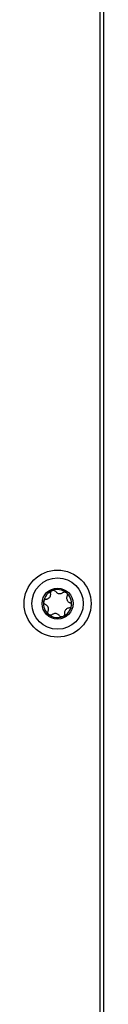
# Model space of a CAD drawing. Extents: x 1107 to 4046, y 937 to 3355.
# Tile 45 of 49: x 3013 to 3024, y 1827 to 1966. Entities that reach past the tile are written whole.
import ezdxf

# ---------------------------------------------------------------- set-up
doc = ezdxf.new("R2010")
doc.units = 0
doc.layers.add('KF_VIDA_L_+_C_LEFT', color=7, linetype='CONTINUOUS')

# ---------------------------------------------------------------- blocks, each defined once
blk = doc.blocks.new('KF_VIDA_L_+_C_LEFT')
at = {"layer": 'KF_VIDA_L_+_C_LEFT'}
for p, q in [((134.5, 3.5), (134.5, 1071.5)), ((135, 3.5), (135, 1071.5))]:
    blk.add_line(p, q, dxfattribs=at)
for radius in [4.7, 3.6, 2.17]:
    blk.add_circle((128.5, 194.5), radius, dxfattribs=at)
for start, end in [(111.5922, 171.5922), (51.5922, 111.5922), (351.5922, 51.5922), (171.5922, 231.5922), (291.5922, 351.5922), (231.5922, 291.5922)]:
    blk.add_arc((128.5, 194.5), 1.97, start, end, dxfattribs=at)
for points, knots in [([(127.53, 195.91), (127.52, 195.97), (127.52, 196.03), (127.55, 196.13), (127.58, 196.19), (127.67, 196.28), (127.72, 196.31), (127.77, 196.34)], [0.02105829, 0.02105829, 0.02105829, 0.02105829, 0.03895374, 0.03895374, 0.05689242, 0.05689242, 0.0748311, 0.0748311, 0.0748311, 0.0748311]), ([(127.77, 196.34), (127.83, 196.36), (127.89, 196.37), (128.01, 196.36), (128.07, 196.34), (128.17, 196.28), (128.21, 196.24), (128.24, 196.2)], [0.0748311, 0.0748311, 0.0748311, 0.0748311, 0.09276978, 0.09276978, 0.11070846, 0.11070846, 0.12860391, 0.12860391, 0.12860391, 0.12860391]), ([(126.55, 194.79), (126.55, 194.85), (126.58, 194.91), (126.65, 195.01), (126.69, 195.05), (126.79, 195.1), (126.85, 195.12), (126.9, 195.12)], [0.0748311, 0.0748311, 0.0748311, 0.0748311, 0.09276978, 0.09276978, 0.11070846, 0.11070846, 0.12860391, 0.12860391, 0.12860391, 0.12860391]), ([(126.9, 195.12), (126.96, 195.13), (127.01, 195.14), (127.11, 195.17), (127.18, 195.2), (127.29, 195.28), (127.34, 195.33), (127.43, 195.44), (127.46, 195.5), (127.51, 195.63), (127.53, 195.69), (127.54, 195.81), (127.54, 195.86), (127.53, 195.91)], [0.0316524, 0.0316524, 0.0316524, 0.0316524, 0.0483408, 0.0483408, 0.0683806, 0.0683806, 0.0884204, 0.0884204, 0.1084603, 0.1084603, 0.1285001, 0.1285001, 0.1451885, 0.1451885, 0.1451885, 0.1451885]), ([(128.24, 196.2), (128.27, 196.15), (128.31, 196.11), (128.39, 196.04), (128.45, 196), (128.57, 195.94), (128.64, 195.92), (128.77, 195.9), (128.85, 195.9), (128.98, 195.92), (129.05, 195.94), (129.15, 195.99), (129.2, 196.02), (129.24, 196.05)], [0.0316524, 0.0316524, 0.0316524, 0.0316524, 0.0483408, 0.0483408, 0.0683806, 0.0683806, 0.0884204, 0.0884204, 0.1084603, 0.1084603, 0.1285001, 0.1285001, 0.1451885, 0.1451885, 0.1451885, 0.1451885]), ([(129.24, 196.05), (129.28, 196.08), (129.33, 196.11), (129.44, 196.13), (129.5, 196.14), (129.62, 196.11), (129.68, 196.08), (129.73, 196.05)], [0.02105829, 0.02105829, 0.02105829, 0.02105829, 0.03895374, 0.03895374, 0.05689242, 0.05689242, 0.0748311, 0.0748311, 0.0748311, 0.0748311]), ([(129.73, 196.05), (129.77, 196.01), (129.81, 195.96), (129.87, 195.85), (129.88, 195.79), (129.88, 195.68), (129.86, 195.62), (129.84, 195.57)], [0.0748311, 0.0748311, 0.0748311, 0.0748311, 0.09276978, 0.09276978, 0.11070846, 0.11070846, 0.12860391, 0.12860391, 0.12860391, 0.12860391]), ([(129.84, 195.57), (129.82, 195.52), (129.8, 195.47), (129.78, 195.36), (129.77, 195.29), (129.78, 195.16), (129.8, 195.09), (129.85, 194.96), (129.88, 194.9), (129.97, 194.79), (130.02, 194.74), (130.11, 194.68), (130.16, 194.66), (130.21, 194.64)], [0.0316524, 0.0316524, 0.0316524, 0.0316524, 0.0483408, 0.0483408, 0.0683806, 0.0683806, 0.0884204, 0.0884204, 0.1084603, 0.1084603, 0.1285001, 0.1285001, 0.1451885, 0.1451885, 0.1451885, 0.1451885]), ([(126.79, 194.36), (126.74, 194.38), (126.69, 194.42), (126.61, 194.5), (126.58, 194.55), (126.54, 194.67), (126.54, 194.73), (126.55, 194.79)], [0.0210583, 0.0210583, 0.0210583, 0.0210583, 0.03895374, 0.03895374, 0.05689242, 0.05689242, 0.0748311, 0.0748311, 0.0748311, 0.0748311]), ([(127.16, 193.43), (127.18, 193.48), (127.2, 193.53), (127.22, 193.64), (127.23, 193.71), (127.22, 193.84), (127.2, 193.91), (127.15, 194.04), (127.12, 194.1), (127.03, 194.21), (126.98, 194.26), (126.89, 194.32), (126.84, 194.34), (126.79, 194.36)], [0.0316524, 0.0316524, 0.0316524, 0.0316524, 0.0483408, 0.0483408, 0.0683806, 0.0683806, 0.0884204, 0.0884204, 0.1084603, 0.1084603, 0.1285001, 0.1285001, 0.1451885, 0.1451885, 0.1451885, 0.1451885]), ([(130.1, 193.88), (130.04, 193.87), (129.99, 193.86), (129.89, 193.83), (129.82, 193.8), (129.71, 193.72), (129.66, 193.67), (129.57, 193.56), (129.54, 193.5), (129.49, 193.37), (129.47, 193.31), (129.46, 193.19), (129.46, 193.14), (129.47, 193.09)], [0.0316524, 0.0316524, 0.0316524, 0.0316524, 0.0483408, 0.0483408, 0.0683806, 0.0683806, 0.0884204, 0.0884204, 0.1084603, 0.1084603, 0.1285001, 0.1285001, 0.1451885, 0.1451885, 0.1451885, 0.1451885]), ([(130.45, 194.21), (130.45, 194.15), (130.42, 194.09), (130.35, 193.99), (130.31, 193.95), (130.21, 193.9), (130.15, 193.88), (130.1, 193.88)], [0.0748311, 0.0748311, 0.0748311, 0.0748311, 0.09276978, 0.09276978, 0.11070846, 0.11070846, 0.12860391, 0.12860391, 0.12860391, 0.12860391]), ([(130.21, 194.64), (130.26, 194.62), (130.31, 194.58), (130.39, 194.5), (130.42, 194.45), (130.46, 194.33), (130.46, 194.27), (130.45, 194.21)], [0.02105829, 0.02105829, 0.02105829, 0.02105829, 0.03895374, 0.03895374, 0.05689242, 0.05689242, 0.0748311, 0.0748311, 0.0748311, 0.0748311]), ([(127.27, 192.95), (127.23, 192.99), (127.19, 193.04), (127.13, 193.15), (127.12, 193.21), (127.12, 193.32), (127.14, 193.38), (127.16, 193.43)], [0.0748311, 0.0748311, 0.0748311, 0.0748311, 0.09276978, 0.09276978, 0.11070846, 0.11070846, 0.12860391, 0.12860391, 0.12860391, 0.12860391]), ([(127.76, 192.95), (127.72, 192.92), (127.67, 192.89), (127.56, 192.87), (127.5, 192.86), (127.38, 192.89), (127.32, 192.92), (127.27, 192.95)], [0.02105829, 0.02105829, 0.02105829, 0.02105829, 0.03895374, 0.03895374, 0.05689242, 0.05689242, 0.0748311, 0.0748311, 0.0748311, 0.0748311]), ([(128.76, 192.8), (128.73, 192.85), (128.69, 192.89), (128.61, 192.96), (128.55, 193), (128.43, 193.06), (128.36, 193.08), (128.23, 193.1), (128.15, 193.1), (128.02, 193.08), (127.95, 193.06), (127.85, 193.01), (127.8, 192.98), (127.76, 192.95)], [0.0316524, 0.0316524, 0.0316524, 0.0316524, 0.0483408, 0.0483408, 0.0683806, 0.0683806, 0.0884204, 0.0884204, 0.1084603, 0.1084603, 0.1285001, 0.1285001, 0.1451885, 0.1451885, 0.1451885, 0.1451885]), ([(129.23, 192.66), (129.17, 192.64), (129.11, 192.63), (128.99, 192.64), (128.93, 192.66), (128.83, 192.72), (128.79, 192.76), (128.76, 192.8)], [0.0748311, 0.0748311, 0.0748311, 0.0748311, 0.09276978, 0.09276978, 0.11070846, 0.11070846, 0.12860391, 0.12860391, 0.12860391, 0.12860391]), ([(129.47, 193.09), (129.48, 193.03), (129.48, 192.97), (129.45, 192.87), (129.42, 192.81), (129.33, 192.72), (129.28, 192.69), (129.23, 192.66)], [0.02105829, 0.02105829, 0.02105829, 0.02105829, 0.03895374, 0.03895374, 0.05689242, 0.05689242, 0.0748311, 0.0748311, 0.0748311, 0.0748311])]:
    blk.add_open_spline(points, degree=3, knots=knots, dxfattribs=at)

msp = doc.modelspace()

# ---------------------------------------------------------------- block references
at = {"layer": 'KF_VIDA_L_+_C_LEFT'}
msp.add_blockref('KF_VIDA_L_+_C_LEFT', (2889.3, 1689.21), dxfattribs=at)

doc.saveas('drawing.dxf')
